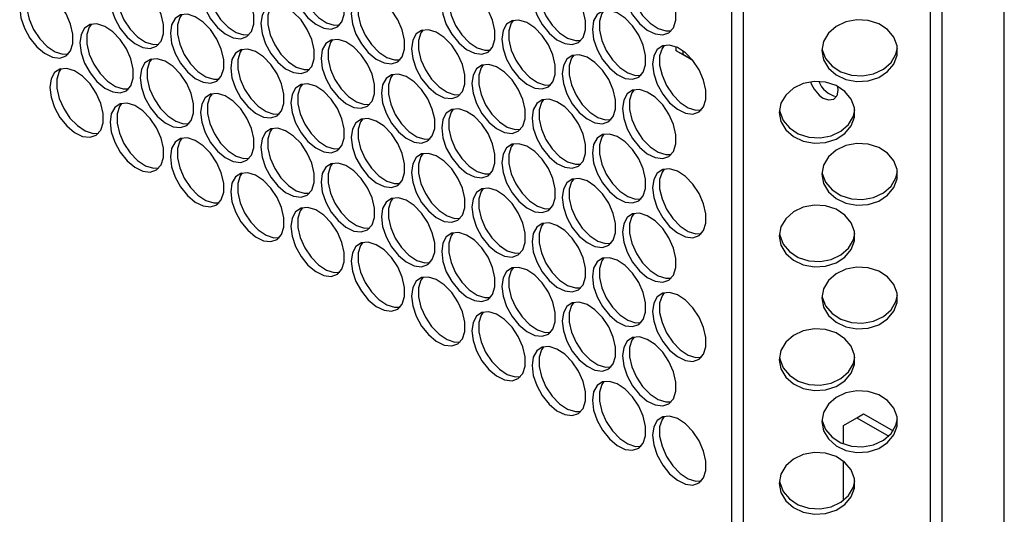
# Model space of a CAD drawing. Header units: millimetres. Extents: x 6 to 273, y 6 to 210.
# Tile 20 of 30: x 248.97 to 259.37, y 164.3 to 169.52. Entities that reach past the tile are written whole.
import ezdxf

# ---------------------------------------------------------------- set-up
doc = ezdxf.new("R2010")
doc.units = ezdxf.units.MM

msp = doc.modelspace()

# ---------------------------------------------------------------- linework, layer by layer
for p, q in [((259.3656, 97.8706), (259.3656, 177.8916)), ((256.4844, 177.5139), (256.4844, 97.4929)), ((256.6117, 97.4624), (256.6117, 177.4834)), ((258.5839, 177.4834), (258.5839, 97.4624)), ((258.7112, 97.4929), (258.7112, 177.5139)), ((255.9008, 169.1939), (255.9008, 169.2338)), ((255.9715, 169.1531), (255.9008, 169.1939)), ((256.0422, 169.1122), (255.9008, 169.1939)), ((255.9715, 169.1929), (255.9715, 169.1531)), ((256.0756, 169.0929), (255.9715, 169.1531)), ((256.0422, 169.1122), (256.0756, 169.0929)), ((257.6685, 165.2351), (257.81, 165.3168)), ((257.81, 165.3168), (257.8807, 165.3576)), ((257.81, 165.3168), (258.1455, 165.1231)), ((257.8807, 165.3576), (258.1916, 165.1781)), ((257.6685, 165.0388), (257.6685, 165.2351)), ((257.6685, 164.4462), (257.6685, 164.8573))]:
    msp.add_line(p, q)
at = {"flags": 128}
for points in [[(251.8349, 169.9504), (251.8475, 169.8469), (251.8841, 169.7381), (251.9414, 169.6336), (252.0144, 169.5427), (252.0966, 169.4736), (252.1807, 169.4324), (252.2592, 169.4226), (252.3251, 169.4453), (252.3726, 169.4983), (252.3974, 169.577), (252.3974, 169.6744), (252.3726, 169.7817), (252.3251, 169.8896), (252.2592, 169.9884), (252.1807, 170.0692), (252.0966, 170.125), (252.0144, 170.1508), (251.9414, 170.1443), (251.8841, 170.106), (251.8475, 170.0394), (251.8349, 169.9504)], [(251.9563, 170.1485), (251.9336, 170.1168), (251.9088, 170.0381), (251.9088, 169.9407), (251.9336, 169.8334), (251.9811, 169.7255), (252.047, 169.6267), (252.1255, 169.5459), (252.2096, 169.49), (252.2918, 169.4643), (252.3499, 169.4666)], [(255.3351, 169.8895), (255.3476, 169.786), (255.3842, 169.6771), (255.4416, 169.5727), (255.5146, 169.4818), (255.5968, 169.4127), (255.6809, 169.3715), (255.7593, 169.3617), (255.8253, 169.3844), (255.8728, 169.4374), (255.8976, 169.5161), (255.8976, 169.6134), (255.8728, 169.7208), (255.8253, 169.8287), (255.7593, 169.9274), (255.6809, 170.0083), (255.5968, 170.0641), (255.5146, 170.0899), (255.4416, 170.0834), (255.3842, 170.0451), (255.3476, 169.9785), (255.3351, 169.8895)], [(255.4564, 170.0876), (255.4338, 170.0559), (255.409, 169.9772), (255.409, 169.8798), (255.4338, 169.7724), (255.4813, 169.6646), (255.5472, 169.5658), (255.6257, 169.4849), (255.7098, 169.4291), (255.792, 169.4033), (255.8501, 169.4057)], [(250.8803, 169.8483), (250.8929, 169.7447), (250.9295, 169.6359), (250.9868, 169.5314), (251.0598, 169.4406), (251.142, 169.3715), (251.2261, 169.3302), (251.3046, 169.3205), (251.3705, 169.3431), (251.418, 169.3962), (251.4428, 169.4748), (251.4428, 169.5722), (251.418, 169.6796), (251.3705, 169.7874), (251.3046, 169.8862), (251.2261, 169.9671), (251.142, 170.0229), (251.0598, 170.0487), (250.9868, 170.0421), (250.9295, 170.0039), (250.8929, 169.9373), (250.8803, 169.8483)], [(251.0017, 170.0464), (250.979, 170.0146), (250.9542, 169.9359), (250.9542, 169.8386), (250.979, 169.7312), (251.0265, 169.6233), (251.0924, 169.5246), (251.1709, 169.4437), (251.255, 169.3879), (251.3372, 169.3621), (251.3953, 169.3644)], [(254.3805, 169.7873), (254.3931, 169.6838), (254.4296, 169.575), (254.487, 169.4705), (254.56, 169.3797), (254.6422, 169.3106), (254.7263, 169.2693), (254.8048, 169.2596), (254.8707, 169.2822), (254.9182, 169.3352), (254.943, 169.4139), (254.943, 169.5113), (254.9182, 169.6187), (254.8707, 169.7265), (254.8048, 169.8253), (254.7263, 169.9062), (254.6422, 169.962), (254.56, 169.9878), (254.487, 169.9812), (254.4296, 169.943), (254.3931, 169.8764), (254.3805, 169.7873)], [(254.5019, 169.9854), (254.4792, 169.9537), (254.4544, 169.875), (254.4544, 169.7777), (254.4792, 169.6703), (254.5267, 169.5624), (254.5926, 169.4637), (254.6711, 169.3828), (254.7552, 169.327), (254.8374, 169.3012), (254.8955, 169.3035)], [(249.9257, 169.7461), (249.9383, 169.6426), (249.9749, 169.5337), (250.0322, 169.4293), (250.1052, 169.3384), (250.1874, 169.2693), (250.2715, 169.2281), (250.35, 169.2183), (250.4159, 169.241), (250.4634, 169.294), (250.4882, 169.3727), (250.4882, 169.47), (250.4634, 169.5774), (250.4159, 169.6853), (250.35, 169.784), (250.2715, 169.8649), (250.1874, 169.9207), (250.1052, 169.9465), (250.0322, 169.94), (249.9749, 169.9017), (249.9383, 169.8351), (249.9257, 169.7461)], [(250.0471, 169.9442), (250.0244, 169.9125), (249.9996, 169.8338), (249.9996, 169.7364), (250.0244, 169.629), (250.0719, 169.5212), (250.1378, 169.4224), (250.2163, 169.3415), (250.3004, 169.2857), (250.3826, 169.2599), (250.4407, 169.2623)], [(253.4259, 169.6852), (253.4385, 169.5817), (253.475, 169.4728), (253.5324, 169.3684), (253.6054, 169.2775), (253.6876, 169.2084), (253.7717, 169.1671), (253.8502, 169.1574), (253.9161, 169.1801), (253.9636, 169.2331), (253.9884, 169.3118), (253.9884, 169.4091), (253.9636, 169.5165), (253.9161, 169.6244), (253.8502, 169.7231), (253.7717, 169.804), (253.6876, 169.8598), (253.6054, 169.8856), (253.5324, 169.8791), (253.475, 169.8408), (253.4385, 169.7742), (253.4259, 169.6852)], [(253.5473, 169.8833), (253.5246, 169.8516), (253.4998, 169.7729), (253.4998, 169.6755), (253.5246, 169.5681), (253.5721, 169.4603), (253.638, 169.3615), (253.7165, 169.2806), (253.8006, 169.2248), (253.8828, 169.199), (253.9409, 169.2014)], [(248.9711, 169.6439), (248.9837, 169.5404), (249.0203, 169.4316), (249.0776, 169.3271), (249.1506, 169.2363), (249.2328, 169.1672), (249.3169, 169.1259), (249.3954, 169.1162), (249.4613, 169.1388), (249.5088, 169.1918), (249.5336, 169.2705), (249.5336, 169.3679), (249.5088, 169.4753), (249.4613, 169.5831), (249.3954, 169.6819), (249.3169, 169.7628), (249.2328, 169.8186), (249.1506, 169.8444), (249.0776, 169.8378), (249.0203, 169.7996), (248.9837, 169.733), (248.9711, 169.6439)], [(249.0925, 169.842), (249.0698, 169.8103), (249.045, 169.7316), (249.045, 169.6343), (249.0698, 169.5269), (249.1173, 169.419), (249.1833, 169.3203), (249.2617, 169.2394), (249.3458, 169.1836), (249.428, 169.1578), (249.4862, 169.1601)], [(252.4713, 169.583), (252.4839, 169.4795), (252.5204, 169.3707), (252.5778, 169.2662), (252.6508, 169.1754), (252.733, 169.1062), (252.8171, 169.065), (252.8956, 169.0553), (252.9615, 169.0779), (253.009, 169.1309), (253.0338, 169.2096), (253.0338, 169.307), (253.009, 169.4144), (252.9615, 169.5222), (252.8956, 169.621), (252.8171, 169.7018), (252.733, 169.7577), (252.6508, 169.7834), (252.5778, 169.7769), (252.5204, 169.7386), (252.4839, 169.672), (252.4713, 169.583)], [(252.5927, 169.7811), (252.57, 169.7494), (252.5452, 169.6707), (252.5452, 169.5733), (252.57, 169.466), (252.6175, 169.3581), (252.6834, 169.2594), (252.7619, 169.1785), (252.846, 169.1227), (252.9282, 169.0969), (252.9863, 169.0992)], [(251.5167, 169.4809), (251.5293, 169.3773), (251.5659, 169.2685), (251.6232, 169.164), (251.6962, 169.0732), (251.7784, 169.0041), (251.8625, 168.9628), (251.941, 168.9531), (252.0069, 168.9757), (252.0544, 169.0288), (252.0792, 169.1075), (252.0792, 169.2048), (252.0544, 169.3122), (252.0069, 169.4201), (251.941, 169.5188), (251.8625, 169.5997), (251.7784, 169.6555), (251.6962, 169.6813), (251.6232, 169.6748), (251.5659, 169.6365), (251.5293, 169.5699), (251.5167, 169.4809)], [(251.6381, 169.679), (251.6154, 169.6472), (251.5906, 169.5685), (251.5906, 169.4712), (251.6154, 169.3638), (251.6629, 169.256), (251.7288, 169.1572), (251.8073, 169.0763), (251.8914, 169.0205), (251.9736, 168.9947), (252.0317, 168.997)], [(250.5621, 169.3787), (250.5747, 169.2752), (250.6113, 169.1664), (250.6686, 169.0619), (250.7416, 168.971), (250.8238, 168.9019), (250.9079, 168.8607), (250.9864, 168.8509), (251.0523, 168.8736), (251.0998, 168.9266), (251.1246, 169.0053), (251.1246, 169.1027), (251.0998, 169.21), (251.0523, 169.3179), (250.9864, 169.4167), (250.9079, 169.4975), (250.8238, 169.5533), (250.7416, 169.5791), (250.6686, 169.5726), (250.6113, 169.5343), (250.5747, 169.4677), (250.5621, 169.3787)], [(250.6835, 169.5768), (250.6608, 169.5451), (250.636, 169.4664), (250.636, 169.369), (250.6608, 169.2617), (250.7083, 169.1538), (250.7742, 169.055), (250.8527, 168.9742), (250.9368, 168.9184), (251.019, 168.8926), (251.0771, 168.8949)], [(255.0169, 169.42), (255.0295, 169.3164), (255.066, 169.2076), (255.1234, 169.1031), (255.1964, 169.0123), (255.2786, 168.9432), (255.3627, 168.9019), (255.4411, 168.8922), (255.5071, 168.9148), (255.5546, 168.9679), (255.5794, 169.0465), (255.5794, 169.1439), (255.5546, 169.2513), (255.5071, 169.3591), (255.4411, 169.4579), (255.3627, 169.5388), (255.2786, 169.5946), (255.1964, 169.6204), (255.1234, 169.6138), (255.066, 169.5756), (255.0295, 169.509), (255.0169, 169.42)], [(255.1382, 169.6181), (255.1156, 169.5863), (255.0908, 169.5076), (255.0908, 169.4103), (255.1156, 169.3029), (255.1631, 169.195), (255.229, 169.0963), (255.3075, 169.0154), (255.3916, 168.9596), (255.4738, 168.9338), (255.5319, 168.9361)], [(249.6075, 169.2766), (249.6201, 169.173), (249.6567, 169.0642), (249.714, 168.9597), (249.787, 168.8689), (249.8692, 168.7998), (249.9533, 168.7585), (250.0318, 168.7488), (250.0977, 168.7714), (250.1452, 168.8245), (250.17, 168.9031), (250.17, 169.0005), (250.1452, 169.1079), (250.0977, 169.2157), (250.0318, 169.3145), (249.9533, 169.3954), (249.8692, 169.4512), (249.787, 169.477), (249.714, 169.4704), (249.6567, 169.4322), (249.6201, 169.3656), (249.6075, 169.2766)], [(249.7289, 169.4747), (249.7062, 169.4429), (249.6814, 169.3642), (249.6814, 169.2669), (249.7062, 169.1595), (249.7537, 169.0516), (249.8197, 168.9529), (249.8981, 168.872), (249.9822, 168.8162), (250.0644, 168.7904), (250.1226, 168.7927)], [(254.0623, 169.3178), (254.0749, 169.2143), (254.1114, 169.1054), (254.1688, 169.001), (254.2418, 168.9101), (254.324, 168.841), (254.4081, 168.7998), (254.4866, 168.79), (254.5525, 168.8127), (254.6, 168.8657), (254.6248, 168.9444), (254.6248, 169.0417), (254.6, 169.1491), (254.5525, 169.257), (254.4866, 169.3557), (254.4081, 169.4366), (254.324, 169.4924), (254.2418, 169.5182), (254.1688, 169.5117), (254.1114, 169.4734), (254.0749, 169.4068), (254.0623, 169.3178)], [(254.1837, 169.5159), (254.161, 169.4842), (254.1362, 169.4055), (254.1362, 169.3081), (254.161, 169.2007), (254.2085, 169.0929), (254.2744, 168.9941), (254.3529, 168.9132), (254.437, 168.8574), (254.5192, 168.8317), (254.5773, 168.834)], [(257.44, 169.1956), (257.4578, 169.0993), (257.5095, 169.0116), (257.5906, 168.9402), (257.6939, 168.8915), (257.8101, 168.8699), (257.929, 168.8771), (258.04, 168.9127), (258.1332, 168.9734), (258.2004, 169.0538), (258.2355, 169.1469), (258.2355, 169.2442), (258.2004, 169.3373), (258.1332, 169.4177), (258.04, 169.4784), (257.929, 169.514), (257.8101, 169.5213), (257.6939, 169.4996), (257.5906, 169.4509), (257.5095, 169.3795), (257.4578, 169.2918), (257.44, 169.1956)], [(253.1077, 169.2156), (253.1203, 169.1121), (253.1568, 169.0033), (253.2142, 168.8988), (253.2872, 168.808), (253.3694, 168.7389), (253.4535, 168.6976), (253.532, 168.6879), (253.5979, 168.7105), (253.6454, 168.7635), (253.6702, 168.8422), (253.6702, 168.9396), (253.6454, 169.047), (253.5979, 169.1548), (253.532, 169.2536), (253.4535, 169.3345), (253.3694, 169.3903), (253.2872, 169.4161), (253.2142, 169.4095), (253.1568, 169.3713), (253.1203, 169.3047), (253.1077, 169.2156)], [(253.2291, 169.4137), (253.2064, 169.382), (253.1816, 169.3033), (253.1816, 169.206), (253.2064, 169.0986), (253.2539, 168.9907), (253.3198, 168.892), (253.3983, 168.8111), (253.4824, 168.7553), (253.5646, 168.7295), (253.6227, 168.7318)], [(252.1531, 169.1135), (252.1657, 169.01), (252.2023, 168.9011), (252.2596, 168.7967), (252.3326, 168.7058), (252.4148, 168.6367), (252.4989, 168.5954), (252.5774, 168.5857), (252.6433, 168.6084), (252.6908, 168.6614), (252.7156, 168.7401), (252.7156, 168.8374), (252.6908, 168.9448), (252.6433, 169.0527), (252.5774, 169.1514), (252.4989, 169.2323), (252.4148, 169.2881), (252.3326, 169.3139), (252.2596, 169.3074), (252.2023, 169.2691), (252.1657, 169.2025), (252.1531, 169.1135)], [(252.2745, 169.3116), (252.2518, 169.2799), (252.227, 169.2012), (252.227, 169.1038), (252.2518, 168.9964), (252.2993, 168.8886), (252.3652, 168.7898), (252.4437, 168.7089), (252.5278, 168.6531), (252.61, 168.6273), (252.6681, 168.6297)], [(255.6533, 169.0526), (255.6658, 168.9491), (255.7024, 168.8402), (255.7598, 168.7357), (255.8328, 168.6449), (255.915, 168.5758), (255.9991, 168.5345), (256.0775, 168.5248), (256.1435, 168.5474), (256.191, 168.6005), (256.2158, 168.6792), (256.2158, 168.7765), (256.191, 168.8839), (256.1435, 168.9918), (256.0775, 169.0905), (255.9991, 169.1714), (255.915, 169.2272), (255.8328, 169.253), (255.7598, 169.2465), (255.7024, 169.2082), (255.6658, 169.1416), (255.6533, 169.0526)], [(255.7746, 169.2507), (255.752, 169.2189), (255.7272, 169.1403), (255.7272, 169.0429), (255.752, 168.9355), (255.7995, 168.8277), (255.8654, 168.7289), (255.9439, 168.648), (256.028, 168.5922), (256.1102, 168.5664), (256.1683, 168.5687)], [(257.4416, 169.2244), (257.4445, 169.2046), (257.4796, 169.1116), (257.5468, 169.0311), (257.64, 168.9704), (257.751, 168.9349), (257.8699, 168.9276), (257.9861, 168.9492), (258.0894, 168.9979), (258.1705, 169.0693), (258.2222, 169.157), (258.2384, 169.2244)], [(251.1985, 169.0113), (251.2111, 168.9078), (251.2477, 168.799), (251.305, 168.6945), (251.378, 168.6037), (251.4602, 168.5346), (251.5443, 168.4933), (251.6228, 168.4836), (251.6887, 168.5062), (251.7362, 168.5592), (251.761, 168.6379), (251.761, 168.7353), (251.7362, 168.8427), (251.6887, 168.9505), (251.6228, 169.0493), (251.5443, 169.1301), (251.4602, 169.186), (251.378, 169.2117), (251.305, 169.2052), (251.2477, 169.167), (251.2111, 169.1004), (251.1985, 169.0113)], [(251.3199, 169.2094), (251.2972, 169.1777), (251.2724, 169.099), (251.2724, 169.0016), (251.2972, 168.8943), (251.3447, 168.7864), (251.4106, 168.6877), (251.4891, 168.6068), (251.5732, 168.551), (251.6554, 168.5252), (251.7135, 168.5275)], [(254.6987, 168.9504), (254.7113, 168.8469), (254.7478, 168.7381), (254.8052, 168.6336), (254.8782, 168.5428), (254.9604, 168.4736), (255.0445, 168.4324), (255.123, 168.4226), (255.1889, 168.4453), (255.2364, 168.4983), (255.2612, 168.577), (255.2612, 168.6744), (255.2364, 168.7817), (255.1889, 168.8896), (255.123, 168.9884), (255.0445, 169.0692), (254.9604, 169.125), (254.8782, 169.1508), (254.8052, 169.1443), (254.7478, 169.106), (254.7113, 169.0394), (254.6987, 168.9504)], [(254.8201, 169.1485), (254.7974, 169.1168), (254.7726, 169.0381), (254.7726, 168.9407), (254.7974, 168.8334), (254.8449, 168.7255), (254.9108, 168.6267), (254.9893, 168.5459), (255.0734, 168.4901), (255.1556, 168.4643), (255.2137, 168.4666)], [(250.2439, 168.9092), (250.2565, 168.8056), (250.2931, 168.6968), (250.3504, 168.5923), (250.4234, 168.5015), (250.5056, 168.4324), (250.5897, 168.3911), (250.6682, 168.3814), (250.7341, 168.404), (250.7816, 168.4571), (250.8064, 168.5358), (250.8064, 168.6331), (250.7816, 168.7405), (250.7341, 168.8484), (250.6682, 168.9471), (250.5897, 169.028), (250.5056, 169.0838), (250.4234, 169.1096), (250.3504, 169.1031), (250.2931, 169.0648), (250.2565, 168.9982), (250.2439, 168.9092)], [(250.3653, 169.1073), (250.3426, 169.0755), (250.3178, 168.9969), (250.3178, 168.8995), (250.3426, 168.7921), (250.3901, 168.6843), (250.456, 168.5855), (250.5345, 168.5046), (250.6186, 168.4488), (250.7008, 168.423), (250.7589, 168.4253)], [(253.7441, 168.8483), (253.7567, 168.7447), (253.7932, 168.6359), (253.8506, 168.5314), (253.9236, 168.4406), (254.0058, 168.3715), (254.0899, 168.3302), (254.1684, 168.3205), (254.2343, 168.3431), (254.2818, 168.3962), (254.3066, 168.4748), (254.3066, 168.5722), (254.2818, 168.6796), (254.2343, 168.7874), (254.1684, 168.8862), (254.0899, 168.9671), (254.0058, 169.0229), (253.9236, 169.0487), (253.8506, 169.0421), (253.7932, 169.0039), (253.7567, 168.9373), (253.7441, 168.8483)], [(253.8655, 169.0464), (253.8428, 169.0146), (253.818, 168.9359), (253.818, 168.8386), (253.8428, 168.7312), (253.8903, 168.6233), (253.9562, 168.5246), (254.0347, 168.4437), (254.1188, 168.3879), (254.201, 168.3621), (254.2591, 168.3644)], [(249.2893, 168.807), (249.3019, 168.7035), (249.3385, 168.5947), (249.3958, 168.4902), (249.4688, 168.3994), (249.551, 168.3302), (249.6351, 168.289), (249.7136, 168.2792), (249.7795, 168.3019), (249.827, 168.3549), (249.8518, 168.4336), (249.8518, 168.531), (249.827, 168.6383), (249.7795, 168.7462), (249.7136, 168.845), (249.6351, 168.9258), (249.551, 168.9816), (249.4688, 169.0074), (249.3958, 169.0009), (249.3385, 168.9626), (249.3019, 168.896), (249.2893, 168.807)], [(249.4107, 169.0051), (249.388, 168.9734), (249.3632, 168.8947), (249.3632, 168.7973), (249.388, 168.69), (249.4355, 168.5821), (249.5015, 168.4833), (249.5799, 168.4025), (249.664, 168.3467), (249.7462, 168.3209), (249.8044, 168.3232)], [(252.7895, 168.7461), (252.8021, 168.6426), (252.8386, 168.5337), (252.896, 168.4293), (252.969, 168.3384), (253.0512, 168.2693), (253.1353, 168.2281), (253.2138, 168.2183), (253.2797, 168.241), (253.3272, 168.294), (253.352, 168.3727), (253.352, 168.47), (253.3272, 168.5774), (253.2797, 168.6853), (253.2138, 168.784), (253.1353, 168.8649), (253.0512, 168.9207), (252.969, 168.9465), (252.896, 168.94), (252.8386, 168.9017), (252.8021, 168.8351), (252.7895, 168.7461)], [(252.9109, 168.9442), (252.8882, 168.9125), (252.8634, 168.8338), (252.8634, 168.7364), (252.8882, 168.629), (252.9357, 168.5212), (253.0016, 168.4224), (253.0801, 168.3416), (253.1642, 168.2857), (253.2464, 168.26), (253.3045, 168.2623)], [(251.8349, 168.6439), (251.8475, 168.5404), (251.8841, 168.4316), (251.9414, 168.3271), (252.0144, 168.2363), (252.0966, 168.1672), (252.1807, 168.1259), (252.2592, 168.1162), (252.3251, 168.1388), (252.3726, 168.1918), (252.3974, 168.2705), (252.3974, 168.3679), (252.3726, 168.4753), (252.3251, 168.5831), (252.2592, 168.6819), (252.1807, 168.7628), (252.0966, 168.8186), (252.0144, 168.8444), (251.9414, 168.8378), (251.8841, 168.7996), (251.8475, 168.733), (251.8349, 168.6439)], [(251.9563, 168.842), (251.9336, 168.8103), (251.9088, 168.7316), (251.9088, 168.6343), (251.9336, 168.5269), (251.9811, 168.419), (252.047, 168.3203), (252.1255, 168.2394), (252.2096, 168.1836), (252.2918, 168.1578), (252.3499, 168.1601)], [(256.99, 168.5423), (257.0078, 168.4461), (257.0595, 168.3583), (257.1406, 168.287), (257.2439, 168.2383), (257.3601, 168.2166), (257.479, 168.2239), (257.59, 168.2595), (257.6832, 168.3202), (257.7504, 168.4006), (257.7855, 168.4936), (257.7855, 168.591), (257.7504, 168.684), (257.6832, 168.7645), (257.59, 168.8252), (257.479, 168.8608), (257.3601, 168.868), (257.2439, 168.8464), (257.1406, 168.7977), (257.0595, 168.7263), (257.0078, 168.6386), (256.99, 168.5423)], [(257.605, 168.8178), (257.6084, 168.7784), (257.5969, 168.7179), (257.5639, 168.68), (257.5146, 168.6704), (257.4564, 168.6906)], [(250.8803, 168.5418), (250.8929, 168.4383), (250.9295, 168.3294), (250.9868, 168.225), (251.0598, 168.1341), (251.142, 168.065), (251.2261, 168.0237), (251.3046, 168.014), (251.3705, 168.0367), (251.418, 168.0897), (251.4428, 168.1684), (251.4428, 168.2657), (251.418, 168.3731), (251.3705, 168.481), (251.3046, 168.5797), (251.2261, 168.6606), (251.142, 168.7164), (251.0598, 168.7422), (250.9868, 168.7357), (250.9295, 168.6974), (250.8929, 168.6308), (250.8803, 168.5418)], [(251.0017, 168.7399), (250.979, 168.7082), (250.9542, 168.6295), (250.9542, 168.5321), (250.979, 168.4247), (251.0265, 168.3169), (251.0924, 168.2181), (251.1709, 168.1372), (251.255, 168.0814), (251.3372, 168.0556), (251.3953, 168.058)], [(255.3351, 168.583), (255.3476, 168.4795), (255.3842, 168.3707), (255.4416, 168.2662), (255.5146, 168.1754), (255.5968, 168.1063), (255.6809, 168.065), (255.7593, 168.0553), (255.8253, 168.0779), (255.8728, 168.1309), (255.8976, 168.2096), (255.8976, 168.307), (255.8728, 168.4144), (255.8253, 168.5222), (255.7593, 168.621), (255.6809, 168.7018), (255.5968, 168.7577), (255.5146, 168.7834), (255.4416, 168.7769), (255.3842, 168.7387), (255.3476, 168.6721), (255.3351, 168.583)], [(255.4564, 168.7811), (255.4338, 168.7494), (255.409, 168.6707), (255.409, 168.5734), (255.4338, 168.466), (255.4813, 168.3581), (255.5472, 168.2594), (255.6257, 168.1785), (255.7098, 168.1227), (255.792, 168.0969), (255.8501, 168.0992)], [(249.9257, 168.4396), (249.9383, 168.3361), (249.9749, 168.2273), (250.0322, 168.1228), (250.1052, 168.032), (250.1874, 167.9629), (250.2715, 167.9216), (250.35, 167.9119), (250.4159, 167.9345), (250.4634, 167.9875), (250.4882, 168.0662), (250.4882, 168.1636), (250.4634, 168.271), (250.4159, 168.3788), (250.35, 168.4776), (250.2715, 168.5584), (250.1874, 168.6143), (250.1052, 168.64), (250.0322, 168.6335), (249.9749, 168.5953), (249.9383, 168.5287), (249.9257, 168.4396)], [(250.0471, 168.6377), (250.0244, 168.606), (249.9996, 168.5273), (249.9996, 168.43), (250.0244, 168.3226), (250.0719, 168.2147), (250.1378, 168.116), (250.2163, 168.0351), (250.3004, 167.9793), (250.3826, 167.9535), (250.4407, 167.9558)], [(254.3805, 168.4809), (254.3931, 168.3774), (254.4296, 168.2685), (254.487, 168.164), (254.56, 168.0732), (254.6422, 168.0041), (254.7263, 167.9628), (254.8048, 167.9531), (254.8707, 167.9757), (254.9182, 168.0288), (254.943, 168.1075), (254.943, 168.2048), (254.9182, 168.3122), (254.8707, 168.4201), (254.8048, 168.5188), (254.7263, 168.5997), (254.6422, 168.6555), (254.56, 168.6813), (254.487, 168.6748), (254.4296, 168.6365), (254.3931, 168.5699), (254.3805, 168.4809)], [(254.5019, 168.679), (254.4792, 168.6472), (254.4544, 168.5686), (254.4544, 168.4712), (254.4792, 168.3638), (254.5267, 168.256), (254.5926, 168.1572), (254.6711, 168.0763), (254.7552, 168.0205), (254.8374, 167.9947), (254.8955, 167.997)], [(253.4259, 168.3787), (253.4385, 168.2752), (253.475, 168.1664), (253.5324, 168.0619), (253.6054, 167.9711), (253.6876, 167.9019), (253.7717, 167.8607), (253.8502, 167.8509), (253.9161, 167.8736), (253.9636, 167.9266), (253.9884, 168.0053), (253.9884, 168.1027), (253.9636, 168.21), (253.9161, 168.3179), (253.8502, 168.4167), (253.7717, 168.4975), (253.6876, 168.5533), (253.6054, 168.5791), (253.5324, 168.5726), (253.475, 168.5343), (253.4385, 168.4677), (253.4259, 168.3787)], [(253.5473, 168.5768), (253.5246, 168.5451), (253.4998, 168.4664), (253.4998, 168.369), (253.5246, 168.2617), (253.5721, 168.1538), (253.638, 168.055), (253.7165, 167.9742), (253.8006, 167.9184), (253.8828, 167.8926), (253.9409, 167.8949)], [(256.9916, 168.5712), (256.9945, 168.5514), (257.0296, 168.4583), (257.0968, 168.3779), (257.19, 168.3172), (257.301, 168.2816), (257.4199, 168.2743), (257.5361, 168.296), (257.6394, 168.3447), (257.7205, 168.4161), (257.7722, 168.5038), (257.7884, 168.5712)], [(252.4713, 168.2766), (252.4839, 168.173), (252.5204, 168.0642), (252.5778, 167.9597), (252.6508, 167.8689), (252.733, 167.7998), (252.8171, 167.7585), (252.8956, 167.7488), (252.9615, 167.7714), (253.009, 167.8245), (253.0338, 167.9031), (253.0338, 168.0005), (253.009, 168.1079), (252.9615, 168.2157), (252.8956, 168.3145), (252.8171, 168.3954), (252.733, 168.4512), (252.6508, 168.477), (252.5778, 168.4704), (252.5204, 168.4322), (252.4839, 168.3656), (252.4713, 168.2766)], [(252.5927, 168.4747), (252.57, 168.4429), (252.5452, 168.3642), (252.5452, 168.2669), (252.57, 168.1595), (252.6175, 168.0516), (252.6834, 167.9529), (252.7619, 167.872), (252.846, 167.8162), (252.9282, 167.7904), (252.9863, 167.7927)], [(251.5167, 168.1744), (251.5293, 168.0709), (251.5659, 167.962), (251.6232, 167.8576), (251.6962, 167.7667), (251.7784, 167.6976), (251.8625, 167.6564), (251.941, 167.6466), (252.0069, 167.6693), (252.0544, 167.7223), (252.0792, 167.801), (252.0792, 167.8983), (252.0544, 168.0057), (252.0069, 168.1136), (251.941, 168.2123), (251.8625, 168.2932), (251.7784, 168.349), (251.6962, 168.3748), (251.6232, 168.3683), (251.5659, 168.33), (251.5293, 168.2634), (251.5167, 168.1744)], [(251.6381, 168.3725), (251.6154, 168.3408), (251.5906, 168.2621), (251.5906, 168.1647), (251.6154, 168.0573), (251.6629, 167.9495), (251.7288, 167.8507), (251.8073, 167.7699), (251.8914, 167.714), (251.9736, 167.6883), (252.0317, 167.6906)], [(255.0169, 168.1135), (255.0295, 168.01), (255.066, 167.9011), (255.1234, 167.7967), (255.1964, 167.7058), (255.2786, 167.6367), (255.3627, 167.5955), (255.4411, 167.5857), (255.5071, 167.6084), (255.5546, 167.6614), (255.5794, 167.7401), (255.5794, 167.8374), (255.5546, 167.9448), (255.5071, 168.0527), (255.4411, 168.1514), (255.3627, 168.2323), (255.2786, 168.2881), (255.1964, 168.3139), (255.1234, 168.3074), (255.066, 168.2691), (255.0295, 168.2025), (255.0169, 168.1135)], [(255.1382, 168.3116), (255.1156, 168.2799), (255.0908, 168.2012), (255.0908, 168.1038), (255.1156, 167.9964), (255.1631, 167.8886), (255.229, 167.7898), (255.3075, 167.7089), (255.3916, 167.6531), (255.4738, 167.6273), (255.5319, 167.6297)], [(250.5621, 168.0723), (250.5747, 167.9687), (250.6113, 167.8599), (250.6686, 167.7554), (250.7416, 167.6646), (250.8238, 167.5955), (250.9079, 167.5542), (250.9864, 167.5445), (251.0523, 167.5671), (251.0998, 167.6201), (251.1246, 167.6988), (251.1246, 167.7962), (251.0998, 167.9036), (251.0523, 168.0114), (250.9864, 168.1102), (250.9079, 168.1911), (250.8238, 168.2469), (250.7416, 168.2727), (250.6686, 168.2661), (250.6113, 168.2279), (250.5747, 168.1613), (250.5621, 168.0723)], [(250.6835, 168.2703), (250.6608, 168.2386), (250.636, 168.1599), (250.636, 168.0626), (250.6608, 167.9552), (250.7083, 167.8473), (250.7742, 167.7486), (250.8527, 167.6677), (250.9368, 167.6119), (251.019, 167.5861), (251.0771, 167.5884)], [(254.0623, 168.0113), (254.0749, 167.9078), (254.1114, 167.799), (254.1688, 167.6945), (254.2418, 167.6037), (254.324, 167.5346), (254.4081, 167.4933), (254.4866, 167.4836), (254.5525, 167.5062), (254.6, 167.5592), (254.6248, 167.6379), (254.6248, 167.7353), (254.6, 167.8427), (254.5525, 167.9505), (254.4866, 168.0493), (254.4081, 168.1302), (254.324, 168.186), (254.2418, 168.2117), (254.1688, 168.2052), (254.1114, 168.167), (254.0749, 168.1004), (254.0623, 168.0113)], [(254.1837, 168.2094), (254.161, 168.1777), (254.1362, 168.099), (254.1362, 168.0017), (254.161, 167.8943), (254.2085, 167.7864), (254.2744, 167.6877), (254.3529, 167.6068), (254.437, 167.551), (254.5192, 167.5252), (254.5773, 167.5275)], [(257.44, 167.8891), (257.4578, 167.7928), (257.5095, 167.7051), (257.5906, 167.6337), (257.6939, 167.5851), (257.8101, 167.5634), (257.929, 167.5707), (258.04, 167.6062), (258.1332, 167.6669), (258.2004, 167.7474), (258.2355, 167.8404), (258.2355, 167.9378), (258.2004, 168.0308), (258.1332, 168.1112), (258.04, 168.1719), (257.929, 168.2075), (257.8101, 168.2148), (257.6939, 168.1931), (257.5906, 168.1444), (257.5095, 168.0731), (257.4578, 167.9854), (257.44, 167.8891)], [(253.1077, 167.9092), (253.1203, 167.8057), (253.1568, 167.6968), (253.2142, 167.5923), (253.2872, 167.5015), (253.3694, 167.4324), (253.4535, 167.3911), (253.532, 167.3814), (253.5979, 167.4041), (253.6454, 167.4571), (253.6702, 167.5358), (253.6702, 167.6331), (253.6454, 167.7405), (253.5979, 167.8484), (253.532, 167.9471), (253.4535, 168.028), (253.3694, 168.0838), (253.2872, 168.1096), (253.2142, 168.1031), (253.1568, 168.0648), (253.1203, 167.9982), (253.1077, 167.9092)], [(253.2291, 168.1073), (253.2064, 168.0755), (253.1816, 167.9969), (253.1816, 167.8995), (253.2064, 167.7921), (253.2539, 167.6843), (253.3198, 167.5855), (253.3983, 167.5046), (253.4824, 167.4488), (253.5646, 167.423), (253.6227, 167.4253)], [(252.1531, 167.807), (252.1657, 167.7035), (252.2023, 167.5947), (252.2596, 167.4902), (252.3326, 167.3994), (252.4148, 167.3302), (252.4989, 167.289), (252.5774, 167.2792), (252.6433, 167.3019), (252.6908, 167.3549), (252.7156, 167.4336), (252.7156, 167.531), (252.6908, 167.6383), (252.6433, 167.7462), (252.5774, 167.845), (252.4989, 167.9258), (252.4148, 167.9816), (252.3326, 168.0074), (252.2596, 168.0009), (252.2023, 167.9626), (252.1657, 167.896), (252.1531, 167.807)], [(252.2745, 168.0051), (252.2518, 167.9734), (252.227, 167.8947), (252.227, 167.7973), (252.2518, 167.69), (252.2993, 167.5821), (252.3652, 167.4833), (252.4437, 167.4025), (252.5278, 167.3467), (252.61, 167.3209), (252.6681, 167.3232)], [(251.1985, 167.7049), (251.2111, 167.6013), (251.2477, 167.4925), (251.305, 167.388), (251.378, 167.2972), (251.4602, 167.2281), (251.5443, 167.1868), (251.6228, 167.1771), (251.6887, 167.1997), (251.7362, 167.2528), (251.761, 167.3314), (251.761, 167.4288), (251.7362, 167.5362), (251.6887, 167.644), (251.6228, 167.7428), (251.5443, 167.8237), (251.4602, 167.8795), (251.378, 167.9053), (251.305, 167.8987), (251.2477, 167.8605), (251.2111, 167.7939), (251.1985, 167.7049)], [(251.3199, 167.903), (251.2972, 167.8712), (251.2724, 167.7925), (251.2724, 167.6952), (251.2972, 167.5878), (251.3447, 167.4799), (251.4106, 167.3812), (251.4891, 167.3003), (251.5732, 167.2445), (251.6554, 167.2187), (251.7135, 167.221)], [(255.6533, 167.7461), (255.6658, 167.6426), (255.7024, 167.5338), (255.7598, 167.4293), (255.8328, 167.3384), (255.915, 167.2693), (255.9991, 167.2281), (256.0775, 167.2183), (256.1435, 167.241), (256.191, 167.294), (256.2158, 167.3727), (256.2158, 167.4701), (256.191, 167.5774), (256.1435, 167.6853), (256.0775, 167.784), (255.9991, 167.8649), (255.915, 167.9207), (255.8328, 167.9465), (255.7598, 167.94), (255.7024, 167.9017), (255.6658, 167.8351), (255.6533, 167.7461)], [(255.7746, 167.9442), (255.752, 167.9125), (255.7272, 167.8338), (255.7272, 167.7364), (255.752, 167.629), (255.7995, 167.5212), (255.8654, 167.4224), (255.9439, 167.3416), (256.028, 167.2857), (256.1102, 167.26), (256.1683, 167.2623)], [(257.4416, 167.918), (257.4445, 167.8981), (257.4796, 167.8051), (257.5468, 167.7247), (257.64, 167.664), (257.751, 167.6284), (257.8699, 167.6211), (257.9861, 167.6428), (258.0894, 167.6915), (258.1705, 167.7628), (258.2222, 167.8505), (258.2384, 167.918)], [(254.6987, 167.644), (254.7113, 167.5404), (254.7478, 167.4316), (254.8052, 167.3271), (254.8782, 167.2363), (254.9604, 167.1672), (255.0445, 167.1259), (255.123, 167.1162), (255.1889, 167.1388), (255.2364, 167.1918), (255.2612, 167.2705), (255.2612, 167.3679), (255.2364, 167.4753), (255.1889, 167.5831), (255.123, 167.6819), (255.0445, 167.7628), (254.9604, 167.8186), (254.8782, 167.8444), (254.8052, 167.8378), (254.7478, 167.7996), (254.7113, 167.733), (254.6987, 167.644)], [(254.8201, 167.842), (254.7974, 167.8103), (254.7726, 167.7316), (254.7726, 167.6343), (254.7974, 167.5269), (254.8449, 167.419), (254.9108, 167.3203), (254.9893, 167.2394), (255.0734, 167.1836), (255.1556, 167.1578), (255.2137, 167.1601)], [(253.7441, 167.5418), (253.7567, 167.4383), (253.7932, 167.3294), (253.8506, 167.225), (253.9236, 167.1341), (254.0058, 167.065), (254.0899, 167.0238), (254.1684, 167.014), (254.2343, 167.0367), (254.2818, 167.0897), (254.3066, 167.1684), (254.3066, 167.2657), (254.2818, 167.3731), (254.2343, 167.481), (254.1684, 167.5797), (254.0899, 167.6606), (254.0058, 167.7164), (253.9236, 167.7422), (253.8506, 167.7357), (253.7932, 167.6974), (253.7567, 167.6308), (253.7441, 167.5418)], [(253.8655, 167.7399), (253.8428, 167.7082), (253.818, 167.6295), (253.818, 167.5321), (253.8428, 167.4247), (253.8903, 167.3169), (253.9562, 167.2181), (254.0347, 167.1372), (254.1188, 167.0814), (254.201, 167.0556), (254.2591, 167.058)], [(252.7895, 167.4396), (252.8021, 167.3361), (252.8386, 167.2273), (252.896, 167.1228), (252.969, 167.032), (253.0512, 166.9629), (253.1353, 166.9216), (253.2138, 166.9119), (253.2797, 166.9345), (253.3272, 166.9875), (253.352, 167.0662), (253.352, 167.1636), (253.3272, 167.271), (253.2797, 167.3788), (253.2138, 167.4776), (253.1353, 167.5585), (253.0512, 167.6143), (252.969, 167.6401), (252.896, 167.6335), (252.8386, 167.5953), (252.8021, 167.5287), (252.7895, 167.4396)], [(252.9109, 167.6377), (252.8882, 167.606), (252.8634, 167.5273), (252.8634, 167.43), (252.8882, 167.3226), (252.9357, 167.2147), (253.0016, 167.116), (253.0801, 167.0351), (253.1642, 166.9793), (253.2464, 166.9535), (253.3045, 166.9558)], [(256.99, 167.2359), (257.0078, 167.1396), (257.0595, 167.0519), (257.1406, 166.9805), (257.2439, 166.9318), (257.3601, 166.9102), (257.479, 166.9174), (257.59, 166.953), (257.6832, 167.0137), (257.7504, 167.0941), (257.7855, 167.1872), (257.7855, 167.2845), (257.7504, 167.3776), (257.6832, 167.458), (257.59, 167.5187), (257.479, 167.5543), (257.3601, 167.5616), (257.2439, 167.5399), (257.1406, 167.4912), (257.0595, 167.4198), (257.0078, 167.3321), (256.99, 167.2359)], [(251.8349, 167.3375), (251.8475, 167.234), (251.8841, 167.1251), (251.9414, 167.0206), (252.0144, 166.9298), (252.0966, 166.8607), (252.1807, 166.8194), (252.2592, 166.8097), (252.3251, 166.8324), (252.3726, 166.8854), (252.3974, 166.9641), (252.3974, 167.0614), (252.3726, 167.1688), (252.3251, 167.2767), (252.2592, 167.3754), (252.1807, 167.4563), (252.0966, 167.5121), (252.0144, 167.5379), (251.9414, 167.5314), (251.8841, 167.4931), (251.8475, 167.4265), (251.8349, 167.3375)], [(251.9563, 167.5356), (251.9336, 167.5038), (251.9088, 167.4252), (251.9088, 167.3278), (251.9336, 167.2204), (251.9811, 167.1126), (252.047, 167.0138), (252.1255, 166.9329), (252.2096, 166.8771), (252.2918, 166.8513), (252.3499, 166.8536)], [(255.3351, 167.2766), (255.3476, 167.173), (255.3842, 167.0642), (255.4416, 166.9597), (255.5146, 166.8689), (255.5968, 166.7998), (255.6809, 166.7585), (255.7593, 166.7488), (255.8253, 166.7714), (255.8728, 166.8245), (255.8976, 166.9032), (255.8976, 167.0005), (255.8728, 167.1079), (255.8253, 167.2158), (255.7593, 167.3145), (255.6809, 167.3954), (255.5968, 167.4512), (255.5146, 167.477), (255.4416, 167.4705), (255.3842, 167.4322), (255.3476, 167.3656), (255.3351, 167.2766)], [(255.4564, 167.4747), (255.4338, 167.4429), (255.409, 167.3642), (255.409, 167.2669), (255.4338, 167.1595), (255.4813, 167.0516), (255.5472, 166.9529), (255.6257, 166.872), (255.7098, 166.8162), (255.792, 166.7904), (255.8501, 166.7927)], [(254.3805, 167.1744), (254.3931, 167.0709), (254.4296, 166.9621), (254.487, 166.8576), (254.56, 166.7667), (254.6422, 166.6976), (254.7263, 166.6564), (254.8048, 166.6466), (254.8707, 166.6693), (254.9182, 166.7223), (254.943, 166.801), (254.943, 166.8984), (254.9182, 167.0057), (254.8707, 167.1136), (254.8048, 167.2124), (254.7263, 167.2932), (254.6422, 167.349), (254.56, 167.3748), (254.487, 167.3683), (254.4296, 167.33), (254.3931, 167.2634), (254.3805, 167.1744)], [(254.5019, 167.3725), (254.4792, 167.3408), (254.4544, 167.2621), (254.4544, 167.1647), (254.4792, 167.0574), (254.5267, 166.9495), (254.5926, 166.8507), (254.6711, 166.7699), (254.7552, 166.714), (254.8374, 166.6883), (254.8955, 166.6906)], [(253.4259, 167.0723), (253.4385, 166.9687), (253.475, 166.8599), (253.5324, 166.7554), (253.6054, 166.6646), (253.6876, 166.5955), (253.7717, 166.5542), (253.8502, 166.5445), (253.9161, 166.5671), (253.9636, 166.6202), (253.9884, 166.6988), (253.9884, 166.7962), (253.9636, 166.9036), (253.9161, 167.0114), (253.8502, 167.1102), (253.7717, 167.1911), (253.6876, 167.2469), (253.6054, 167.2727), (253.5324, 167.2661), (253.475, 167.2279), (253.4385, 167.1613), (253.4259, 167.0723)], [(253.5473, 167.2704), (253.5246, 167.2386), (253.4998, 167.1599), (253.4998, 167.0626), (253.5246, 166.9552), (253.5721, 166.8473), (253.638, 166.7486), (253.7165, 166.6677), (253.8006, 166.6119), (253.8828, 166.5861), (253.9409, 166.5884)], [(256.9916, 167.2647), (256.9945, 167.2449), (257.0296, 167.1519), (257.0968, 167.0714), (257.19, 167.0107), (257.301, 166.9752), (257.4199, 166.9679), (257.5361, 166.9895), (257.6394, 167.0382), (257.7205, 167.1096), (257.7722, 167.1973), (257.7884, 167.2647)], [(252.4713, 166.9701), (252.4839, 166.8666), (252.5204, 166.7577), (252.5778, 166.6533), (252.6508, 166.5624), (252.733, 166.4933), (252.8171, 166.4521), (252.8956, 166.4423), (252.9615, 166.465), (253.009, 166.518), (253.0338, 166.5967), (253.0338, 166.694), (253.009, 166.8014), (252.9615, 166.9093), (252.8956, 167.008), (252.8171, 167.0889), (252.733, 167.1447), (252.6508, 167.1705), (252.5778, 167.164), (252.5204, 167.1257), (252.4839, 167.0591), (252.4713, 166.9701)], [(252.5927, 167.1682), (252.57, 167.1365), (252.5452, 167.0578), (252.5452, 166.9604), (252.57, 166.853), (252.6175, 166.7452), (252.6834, 166.6464), (252.7619, 166.5655), (252.846, 166.5097), (252.9282, 166.4839), (252.9863, 166.4863)], [(255.0169, 166.807), (255.0295, 166.7035), (255.066, 166.5947), (255.1234, 166.4902), (255.1964, 166.3994), (255.2786, 166.3302), (255.3627, 166.289), (255.4411, 166.2793), (255.5071, 166.3019), (255.5546, 166.3549), (255.5794, 166.4336), (255.5794, 166.531), (255.5546, 166.6384), (255.5071, 166.7462), (255.4411, 166.845), (255.3627, 166.9258), (255.2786, 166.9817), (255.1964, 167.0074), (255.1234, 167.0009), (255.066, 166.9626), (255.0295, 166.896), (255.0169, 166.807)], [(255.1382, 167.0051), (255.1156, 166.9734), (255.0908, 166.8947), (255.0908, 166.7973), (255.1156, 166.69), (255.1631, 166.5821), (255.229, 166.4834), (255.3075, 166.4025), (255.3916, 166.3467), (255.4738, 166.3209), (255.5319, 166.3232)], [(254.0623, 166.7049), (254.0749, 166.6013), (254.1114, 166.4925), (254.1688, 166.388), (254.2418, 166.2972), (254.324, 166.2281), (254.4081, 166.1868), (254.4866, 166.1771), (254.5525, 166.1997), (254.6, 166.2528), (254.6248, 166.3315), (254.6248, 166.4288), (254.6, 166.5362), (254.5525, 166.6441), (254.4866, 166.7428), (254.4081, 166.8237), (254.324, 166.8795), (254.2418, 166.9053), (254.1688, 166.8988), (254.1114, 166.8605), (254.0749, 166.7939), (254.0623, 166.7049)], [(254.1837, 166.903), (254.161, 166.8712), (254.1362, 166.7926), (254.1362, 166.6952), (254.161, 166.5878), (254.2085, 166.48), (254.2744, 166.3812), (254.3529, 166.3003), (254.437, 166.2445), (254.5192, 166.2187), (254.5773, 166.221)], [(257.44, 166.5826), (257.4578, 166.4864), (257.5095, 166.3986), (257.5906, 166.3273), (257.6939, 166.2786), (257.8101, 166.2569), (257.929, 166.2642), (258.04, 166.2998), (258.1332, 166.3605), (258.2004, 166.4409), (258.2355, 166.5339), (258.2355, 166.6313), (258.2004, 166.7243), (258.1332, 166.8048), (258.04, 166.8655), (257.929, 166.9011), (257.8101, 166.9083), (257.6939, 166.8867), (257.5906, 166.838), (257.5095, 166.7666), (257.4578, 166.6789), (257.44, 166.5826)], [(253.1077, 166.6027), (253.1203, 166.4992), (253.1568, 166.3904), (253.2142, 166.2859), (253.2872, 166.195), (253.3694, 166.1259), (253.4535, 166.0847), (253.532, 166.0749), (253.5979, 166.0976), (253.6454, 166.1506), (253.6702, 166.2293), (253.6702, 166.3267), (253.6454, 166.434), (253.5979, 166.5419), (253.532, 166.6407), (253.4535, 166.7215), (253.3694, 166.7773), (253.2872, 166.8031), (253.2142, 166.7966), (253.1568, 166.7583), (253.1203, 166.6917), (253.1077, 166.6027)], [(253.2291, 166.8008), (253.2064, 166.7691), (253.1816, 166.6904), (253.1816, 166.593), (253.2064, 166.4857), (253.2539, 166.3778), (253.3198, 166.279), (253.3983, 166.1982), (253.4824, 166.1424), (253.5646, 166.1166), (253.6227, 166.1189)], [(255.6533, 166.4396), (255.6658, 166.3361), (255.7024, 166.2273), (255.7598, 166.1228), (255.8328, 166.032), (255.915, 165.9629), (255.9991, 165.9216), (256.0775, 165.9119), (256.1435, 165.9345), (256.191, 165.9875), (256.2158, 166.0662), (256.2158, 166.1636), (256.191, 166.271), (256.1435, 166.3788), (256.0775, 166.4776), (255.9991, 166.5585), (255.915, 166.6143), (255.8328, 166.6401), (255.7598, 166.6335), (255.7024, 166.5953), (255.6658, 166.5287), (255.6533, 166.4396)], [(255.7746, 166.6377), (255.752, 166.606), (255.7272, 166.5273), (255.7272, 166.43), (255.752, 166.3226), (255.7995, 166.2147), (255.8654, 166.116), (255.9439, 166.0351), (256.028, 165.9793), (256.1102, 165.9535), (256.1683, 165.9558)], [(254.6987, 166.3375), (254.7113, 166.234), (254.7478, 166.1251), (254.8052, 166.0207), (254.8782, 165.9298), (254.9604, 165.8607), (255.0445, 165.8194), (255.123, 165.8097), (255.1889, 165.8324), (255.2364, 165.8854), (255.2612, 165.9641), (255.2612, 166.0614), (255.2364, 166.1688), (255.1889, 166.2767), (255.123, 166.3754), (255.0445, 166.4563), (254.9604, 166.5121), (254.8782, 166.5379), (254.8052, 166.5314), (254.7478, 166.4931), (254.7113, 166.4265), (254.6987, 166.3375)], [(254.8201, 166.5356), (254.7974, 166.5039), (254.7726, 166.4252), (254.7726, 166.3278), (254.7974, 166.2204), (254.8449, 166.1126), (254.9108, 166.0138), (254.9893, 165.9329), (255.0734, 165.8771), (255.1556, 165.8513), (255.2137, 165.8537)], [(257.4416, 166.6115), (257.4445, 166.5917), (257.4796, 166.4986), (257.5468, 166.4182), (257.64, 166.3575), (257.751, 166.3219), (257.8699, 166.3147), (257.9861, 166.3363), (258.0894, 166.385), (258.1705, 166.4564), (258.2222, 166.5441), (258.2384, 166.6115)], [(253.7441, 166.2353), (253.7567, 166.1318), (253.7932, 166.023), (253.8506, 165.9185), (253.9236, 165.8277), (254.0058, 165.7586), (254.0899, 165.7173), (254.1684, 165.7076), (254.2343, 165.7302), (254.2818, 165.7832), (254.3066, 165.8619), (254.3066, 165.9593), (254.2818, 166.0667), (254.2343, 166.1745), (254.1684, 166.2733), (254.0899, 166.3541), (254.0058, 166.41), (253.9236, 166.4357), (253.8506, 166.4292), (253.7932, 166.391), (253.7567, 166.3244), (253.7441, 166.2353)], [(253.8655, 166.4334), (253.8428, 166.4017), (253.818, 166.323), (253.818, 166.2256), (253.8428, 166.1183), (253.8903, 166.0104), (253.9562, 165.9117), (254.0347, 165.8308), (254.1188, 165.775), (254.201, 165.7492), (254.2591, 165.7515)], [(256.99, 165.9294), (257.0078, 165.8331), (257.0595, 165.7454), (257.1406, 165.674), (257.2439, 165.6254), (257.3601, 165.6037), (257.479, 165.611), (257.59, 165.6465), (257.6832, 165.7072), (257.7504, 165.7877), (257.7855, 165.8807), (257.7855, 165.9781), (257.7504, 166.0711), (257.6832, 166.1515), (257.59, 166.2123), (257.479, 166.2478), (257.3601, 166.2551), (257.2439, 166.2334), (257.1406, 166.1848), (257.0595, 166.1134), (257.0078, 166.0257), (256.99, 165.9294)], [(255.3351, 165.9701), (255.3476, 165.8666), (255.3842, 165.7577), (255.4416, 165.6533), (255.5146, 165.5624), (255.5968, 165.4933), (255.6809, 165.4521), (255.7593, 165.4423), (255.8253, 165.465), (255.8728, 165.518), (255.8976, 165.5967), (255.8976, 165.694), (255.8728, 165.8014), (255.8253, 165.9093), (255.7593, 166.008), (255.6809, 166.0889), (255.5968, 166.1447), (255.5146, 166.1705), (255.4416, 166.164), (255.3842, 166.1257), (255.3476, 166.0591), (255.3351, 165.9701)], [(255.4564, 166.1682), (255.4338, 166.1365), (255.409, 166.0578), (255.409, 165.9604), (255.4338, 165.853), (255.4813, 165.7452), (255.5472, 165.6464), (255.6257, 165.5656), (255.7098, 165.5097), (255.792, 165.484), (255.8501, 165.4863)], [(254.3805, 165.8679), (254.3931, 165.7644), (254.4296, 165.6556), (254.487, 165.5511), (254.56, 165.4603), (254.6422, 165.3912), (254.7263, 165.3499), (254.8048, 165.3402), (254.8707, 165.3628), (254.9182, 165.4158), (254.943, 165.4945), (254.943, 165.5919), (254.9182, 165.6993), (254.8707, 165.8071), (254.8048, 165.9059), (254.7263, 165.9868), (254.6422, 166.0426), (254.56, 166.0684), (254.487, 166.0618), (254.4296, 166.0236), (254.3931, 165.957), (254.3805, 165.8679)], [(254.5019, 166.066), (254.4792, 166.0343), (254.4544, 165.9556), (254.4544, 165.8583), (254.4792, 165.7509), (254.5267, 165.643), (254.5926, 165.5443), (254.6711, 165.4634), (254.7552, 165.4076), (254.8374, 165.3818), (254.8955, 165.3841)], [(256.9916, 165.9583), (256.9945, 165.9384), (257.0296, 165.8454), (257.0968, 165.765), (257.19, 165.7043), (257.301, 165.6687), (257.4199, 165.6614), (257.5361, 165.6831), (257.6394, 165.7318), (257.7205, 165.8031), (257.7722, 165.8908), (257.7884, 165.9583)], [(255.0169, 165.5006), (255.0295, 165.397), (255.066, 165.2882), (255.1234, 165.1837), (255.1964, 165.0929), (255.2786, 165.0238), (255.3627, 164.9825), (255.4411, 164.9728), (255.5071, 164.9954), (255.5546, 165.0485), (255.5794, 165.1271), (255.5794, 165.2245), (255.5546, 165.3319), (255.5071, 165.4397), (255.4411, 165.5385), (255.3627, 165.6194), (255.2786, 165.6752), (255.1964, 165.701), (255.1234, 165.6944), (255.066, 165.6562), (255.0295, 165.5896), (255.0169, 165.5006)], [(255.1382, 165.6987), (255.1156, 165.6669), (255.0908, 165.5882), (255.0908, 165.4909), (255.1156, 165.3835), (255.1631, 165.2756), (255.229, 165.1769), (255.3075, 165.096), (255.3916, 165.0402), (255.4738, 165.0144), (255.5319, 165.0167)], [(257.44, 165.2762), (257.4578, 165.1799), (257.5095, 165.0922), (257.5906, 165.0208), (257.6939, 164.9721), (257.8101, 164.9505), (257.929, 164.9577), (258.04, 164.9933), (258.1332, 165.054), (258.2004, 165.1344), (258.2355, 165.2275), (258.2355, 165.3248), (258.2004, 165.4179), (258.1332, 165.4983), (258.04, 165.559), (257.929, 165.5946), (257.8101, 165.6019), (257.6939, 165.5802), (257.5906, 165.5315), (257.5095, 165.4601), (257.4578, 165.3724), (257.44, 165.2762)], [(255.6533, 165.1332), (255.6658, 165.0297), (255.7024, 164.9208), (255.7598, 164.8163), (255.8328, 164.7255), (255.915, 164.6564), (255.9991, 164.6151), (256.0775, 164.6054), (256.1435, 164.6281), (256.191, 164.6811), (256.2158, 164.7598), (256.2158, 164.8571), (256.191, 164.9645), (256.1435, 165.0724), (256.0775, 165.1711), (255.9991, 165.252), (255.915, 165.3078), (255.8328, 165.3336), (255.7598, 165.3271), (255.7024, 165.2888), (255.6658, 165.2222), (255.6533, 165.1332)], [(255.7746, 165.3313), (255.752, 165.2995), (255.7272, 165.2209), (255.7272, 165.1235), (255.752, 165.0161), (255.7995, 164.9083), (255.8654, 164.8095), (255.9439, 164.7286), (256.028, 164.6728), (256.1102, 164.647), (256.1683, 164.6493)], [(257.4416, 165.305), (257.4445, 165.2852), (257.4796, 165.1922), (257.5468, 165.1117), (257.64, 165.051), (257.751, 165.0155), (257.8699, 165.0082), (257.9861, 165.0298), (258.0894, 165.0785), (258.1705, 165.1499), (258.2222, 165.2376), (258.2384, 165.305)], [(256.99, 164.6229), (257.0078, 164.5267), (257.0595, 164.4389), (257.1406, 164.3676), (257.2439, 164.3189), (257.3601, 164.2972), (257.479, 164.3045), (257.59, 164.3401), (257.6832, 164.4008), (257.7504, 164.4812), (257.7855, 164.5742), (257.7855, 164.6716), (257.7504, 164.7646), (257.6832, 164.8451), (257.59, 164.9058), (257.479, 164.9414), (257.3601, 164.9486), (257.2439, 164.927), (257.1406, 164.8783), (257.0595, 164.8069), (257.0078, 164.7192), (256.99, 164.6229)], [(256.9916, 164.6518), (256.9945, 164.632), (257.0296, 164.5389), (257.0968, 164.4585), (257.19, 164.3978), (257.301, 164.3622), (257.4199, 164.355), (257.5361, 164.3766), (257.6394, 164.4253), (257.7205, 164.4967), (257.7722, 164.5844), (257.7884, 164.6518)]]:
    msp.add_lwpolyline(points, dxfattribs=at)
for centre, radius, start, end in [((257.6383, 168.9719), 0.3349, 198.7756, 237.11414), ((257.6435, 168.9587), 0.253, 200.85972, 258.55275)]:
    msp.add_arc(centre, radius, start, end)

doc.saveas('drawing.dxf')
